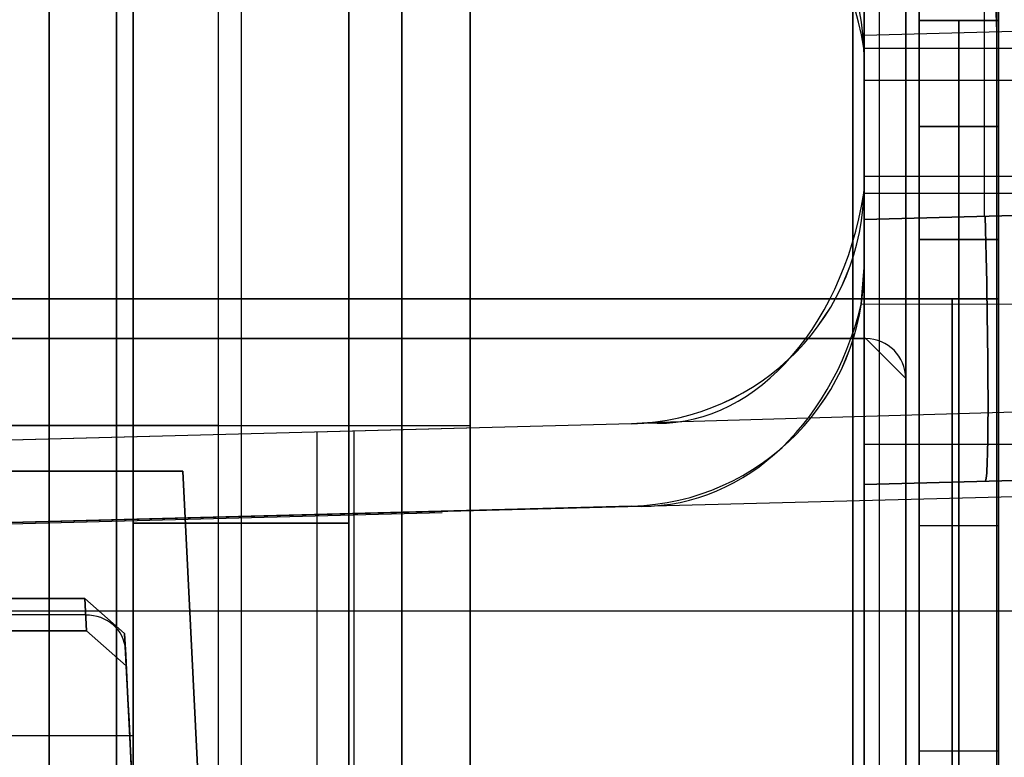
# Model space of a CAD drawing. Extents: x -8 to 8, y 0 to 107.
# Tile 174 of 256: x 2.64 to 6.36, y 20.92 to 23.7. Entities that reach past the tile are written whole.
import ezdxf

# ---------------------------------------------------------------- set-up
doc = ezdxf.new("R2010")
doc.units = 0
doc.layers.add('COUPLER_CASE', color=7, linetype='CONTINUOUS')
doc.layers.add('COUPLER_PCB', color=7, linetype='CONTINUOUS')

msp = doc.modelspace()

# ---------------------------------------------------------------- linework, layer by layer
at = {"layer": 'COUPLER_CASE', "color": 9}
for p, q in [((5.8272, 39.6016, 52.5905), (5.8272, 20.5351, 52.5905)), ((5.8272, 20.5351, 97.0905), (5.8272, 39.6016, 97.0905)), ((5.8272, 28.352, 17.3177), (5.8272, 22.9513, 17.3177)), ((5.8272, 22.9513, 44.7569), (5.8272, 28.352, 44.7569)), ((6.2811, 22.9632, 44.745), (6.2811, 28.3401, 44.745)), ((6.2811, 22.9632, 17.3296), (6.2811, 28.3401, 17.3296)), ((6.3272, 16.1953, 140.4641), (6.3272, 24.3581, 140.4641)), ((5.8272, 24.345, 140.451), (5.8272, 16.1822, 140.451)), ((5.8272, 23.8696, 144.7938), (5.8272, 23.0803, 144.7938)), ((5.8272, 23.0803, 143.0592), (5.8272, 23.8696, 143.0592)), ((5.8272, 23.8696, 143.9265), (5.8272, 23.0803, 143.9265)), ((6.8272, 23.6714, 10.5315), (5.8272, 23.6452, 10.5577)), ((5.8272, 20.5351, 10.5577), (5.8272, 23.6452, 10.5577)), ((6.3272, 20.5481, 10.5446), (6.3272, 23.6583, 10.5446)), ((5.8264, 23.597, 6.6269), (8.3182, 23.5964, 6.5617)), ((5.8264, 23.597, 6.6269), (5.8272, 23.5597, 6.6272)), ((5.8272, 23.5597, 6.6272), (5.8272, 23.5597, 8.3373)), ((5.8272, 22.7697, 6.6342), (5.8272, 23.5597, 6.6272)), ((5.8272, 23.5597, 8.3373), (5.8272, 22.7697, 8.3373)), ((5.8272, 23.5597, 7.4823), (5.8272, 22.7697, 7.4823)), ((5.8272, 23.4749, 144.7938), (5.8272, 23.4749, 143.0592)), ((8.3142, 23.4749, 144.8589), (5.8272, 23.4749, 144.7938)), ((5.8272, 23.1647, 8.3373), (5.8272, 23.1647, 6.6307)), ((5.8272, 23.1137, 6.6312), (8.3188, 23.1137, 6.5659)), ((5.8267, 23.0505, 144.7938), (8.3142, 23.0505, 144.8589)), ((5.8272, 23.0803, 144.7938), (5.8272, 23.0803, 143.0592)), ((6.735, 22.9751, 17.3415), (5.8272, 22.9513, 17.3177)), ((5.8272, 22.9513, 44.7569), (6.735, 22.9751, 44.7331)), ((5.8163, 22.6305, 6.6357), (5.8272, 22.7697, 6.6342)), ((5.8272, 22.7697, 8.3373), (5.8272, 22.7697, 6.6342)), ((8.3194, 22.6343, 6.5701), (5.8163, 22.6305, 6.6357)), ((7.5481, 22.2586, 145.515), (5.011, 22.1842, 145.5814)), ((4.9507, 22.1806, 145.583), (-0.0178, 22.0505, 145.7131)), ((4.9507, 22.1806, 144.3976), (0.5734, 22.066, 144.3976)), ((4.9507, 22.1806, 143.0821), (0.9822, 22.0767, 143.186)), ((5.011, 22.1842, 145.5814), (4.9507, 22.1806, 145.583)), ((4.9507, 22.1806, 143.0821), (4.9507, 22.1806, 145.583)), ((3.7651, 20.8003, 145.614), (3.7651, 22.1496, 145.614)), ((3.9047, 20.7967, 143.1095), (3.9047, 22.1532, 143.1095)), ((5.8272, 22.1032, 10.5577), (6.8272, 22.1032, 10.5315)), ((5.8272, 21.9516, 18.3174), (6.735, 21.9754, 18.3412)), ((6.735, 21.9754, 43.7334), (5.8272, 21.9516, 43.7572)), ((6.735, 21.9754, 31.0373), (5.8272, 21.9516, 31.0373)), ((-0.0178, 21.7399, 5.6834), (7.5481, 21.9365, 5.8815)), ((5.8272, 21.9516, 18.3174), (5.8272, 21.9516, 43.7572)), ((6.2811, 21.9635, 43.7453), (6.2811, 21.9635, 18.3293)), ((4.9507, 21.87, 5.8987), (-0.0178, 21.7399, 5.9062)), ((0.9822, 21.7661, 8.2104), (4.9507, 21.87, 8.3143)), ((4.9507, 21.87, 7.1065), (0.9822, 21.7661, 7.1065)), ((4.9507, 21.87, 5.8987), (4.9507, 21.87, 8.3143)), ((4.2371, 21.8451, 5.7948), (-0.0178, 21.7337, 5.7948)), ((3.7651, 18.9795, 5.7824), (3.7651, 21.8327, 5.7824)), ((3.9047, 20.4847, 8.287), (3.9047, 21.8426, 8.287)), ((-0.0178, 21.4749, 145.7131), (7.5481, 21.4749, 145.515))]:
    msp.add_line(p, q, dxfattribs=at)
at = {"layer": 'COUPLER_CASE', "color": 9, "extrusion": (-0.703759, -0.016912, 0.710237)}
msp.add_arc((-23.2149, 8.112, 0.2072), 1.1177, 102.1519, 183.1544, dxfattribs=at)
at = {"layer": 'COUPLER_CASE', "color": 9, "extrusion": (-0.026177, -2.15005e-12, 0.999657)}
msp.add_arc((-23.5596, 5.1433, 8.1819), 0.9001, 90.0095, 178.5102, dxfattribs=at)
at = {"layer": 'COUPLER_CASE', "color": 9}
for centre, start, end in [((4.9272, 23.5597, 7.0754), 0, 88.5), ((4.9272, 23.0803, 144.3211), 271.5, 0), ((4.9272, 22.7697, 7.118), 271.5, 0)]:
    msp.add_arc(centre, 0.9, start, end, dxfattribs=at)
at = {"layer": 'COUPLER_CASE', "color": 9, "extrusion": (0.999315, 0.026168, -0.026168)}
for centre, radius, start, end in [((23.4841, 11.4227, 6.666), 0.7, 270.0393, 360), ((22.7916, 43.9097, 5.7091), 1, 90.0393, 180)]:
    msp.add_arc(centre, radius, start, end, dxfattribs=at)
at = {"layer": 'COUPLER_CASE', "color": 9, "extrusion": (1, -4.28911e-14, 4.28911e-14)}
msp.add_arc((23.6453, 11.2574, 5.8272), 0.6997, 269.9919, 0.0081, dxfattribs=at)
at = {"layer": 'COUPLER_CASE', "color": 9, "extrusion": (0.026177, -7.73712e-14, 0.999657)}
msp.add_arc((23.0805, -1.1802, 143.1627), 0.9001, 181.4898, 269.9905, dxfattribs=at)
at = {"layer": 'COUPLER_CASE', "color": 9, "extrusion": (0.703989, -0.01729, 0.71)}
msp.add_arc((23.3985, 99.3082, 106.5069), 1.0986, 177.8896, 258.8827, dxfattribs=at)
at = {"layer": 'COUPLER_CASE', "color": 9, "extrusion": (-0.026177, 2.58647e-12, 0.999657)}
msp.add_arc((-23.0803, 8.7157, 144.5916), 0.8997, 88.102, 90, dxfattribs=at)
at = {"layer": 'COUPLER_CASE', "color": 9, "extrusion": (1, 1.71565e-14, 1.71565e-14)}
msp.add_arc((22.9511, 18.3172, 5.8272), 0.9995, 179.9919, 270.0081, dxfattribs=at)
at = {"layer": 'COUPLER_CASE', "color": 9, "extrusion": (1, -1.28673e-14, 1.28673e-14)}
msp.add_arc((22.9511, 43.7573, 5.8272), 0.9995, 89.9919, 180.0081, dxfattribs=at)
at = {"layer": 'COUPLER_CASE', "color": 9, "extrusion": (0.999315, 0.026168, 0.026168)}
msp.add_arc((22.7916, 18.1436, 7.3335), 1, 180, 269.9607, dxfattribs=at)
at = {"layer": 'COUPLER_CASE', "color": 9, "extrusion": (-0.026177, 2.1556e-12, 0.999657)}
msp.add_arc((-22.7698, 5.1433, 8.1819), 0.9001, 1.4898, 89.9905, dxfattribs=at)
at = {"layer": 'COUPLER_CASE', "color": 9, "extrusion": (-0.610469, -0.069764, 0.788962)}
msp.add_arc((-22.3185, 9.6127, 0.1058), 1.1616, 352.6536, 64.7893, dxfattribs=at)
at = {"layer": 'COUPLER_CASE', "color": 9, "extrusion": (1, 0, 0)}
msp.add_arc((22.7337, 5.7948, 4.1508), 0.8908, 173.2217, 180.1454, dxfattribs=at)
at = {"layer": 'COUPLER_PCB', "color": 254}
for p, q in [((5.784, 37.8017, 79.9105), (5.784, 18.2517, 79.9105)), ((5.784, 18.2517, 95.4105), (5.784, 37.8017, 95.4105)), ((5.784, 37.8017, 54.4105), (5.784, 18.2517, 54.4105)), ((5.784, 18.2517, 69.9105), (5.784, 37.8017, 69.9105)), ((5.884, 37.8017, 95.3105), (5.884, 18.2517, 95.3105)), ((5.884, 37.8017, 80.0105), (5.884, 18.2517, 80.0105)), ((5.884, 37.8017, 69.8105), (5.884, 18.2517, 69.8105)), ((5.884, 37.8017, 54.5105), (5.884, 18.2517, 54.5105)), ((5.984, 37.8017, 95.7605), (5.984, 22.6517, 95.7605)), ((5.984, 22.6517, 79.5605), (5.984, 37.8017, 79.5605)), ((5.984, 22.6517, 79.8605), (5.984, 37.8017, 79.8605)), ((5.984, 37.8017, 95.4605), (5.984, 22.6517, 95.4605)), ((5.984, 18.2517, 80.1105), (5.984, 37.8017, 80.1105)), ((5.984, 37.8017, 95.2105), (5.984, 18.2517, 95.2105)), ((5.984, 37.8017, 70.2605), (5.984, 22.6517, 70.2605)), ((5.984, 22.6517, 54.0605), (5.984, 37.8017, 54.0605)), ((5.984, 22.6517, 54.3605), (5.984, 37.8017, 54.3605)), ((5.984, 37.8017, 69.9605), (5.984, 22.6517, 69.9605)), ((5.984, 18.2517, 54.6105), (5.984, 37.8017, 54.6105)), ((5.984, 37.8017, 69.7105), (5.984, 18.2517, 69.7105)), ((6.034, 22.6517, 95.4105), (6.034, 37.8017, 95.4105)), ((6.034, 37.8017, 79.9105), (6.034, 22.6517, 79.9105)), ((6.034, 37.8017, 87.6605), (6.034, 23.7017, 87.6605)), ((6.034, 22.6517, 69.9105), (6.034, 37.8017, 69.9105)), ((6.034, 37.8017, 54.4105), (6.034, 22.6517, 54.4105)), ((6.034, 37.8017, 62.1605), (6.034, 23.7017, 62.1605)), ((6.334, 22.6517, 95.4105), (6.334, 37.8017, 95.4105)), ((6.334, 37.8017, 79.9105), (6.334, 22.6517, 79.9105)), ((6.334, 37.8017, 87.6605), (6.334, 23.7017, 87.6605)), ((6.334, 22.6517, 69.9105), (6.334, 37.8017, 69.9105)), ((6.334, 37.8017, 54.4105), (6.334, 22.6517, 54.4105)), ((6.334, 37.8017, 62.1605), (6.334, 23.7017, 62.1605)), ((3.009, 32.6517, 81.7105), (3.009, 18.2517, 81.7105)), ((3.009, 18.2517, 93.6105), (3.009, 32.6517, 93.6105)), ((3.009, 32.6517, 56.2105), (3.009, 18.2517, 56.2105)), ((3.009, 18.2517, 68.1105), (3.009, 32.6517, 68.1105)), ((4.084, 19.6417, 84.5105), (4.084, 26.3417, 84.5105)), ((4.084, 26.3417, 90.8105), (4.084, 19.6417, 90.8105)), ((4.084, 18.2517, 81.7105), (4.084, 26.3417, 81.7105)), ((4.084, 26.3417, 93.6105), (4.084, 18.2517, 93.6105)), ((4.084, 18.0517, 83.0105), (4.084, 26.3417, 83.0105)), ((4.084, 18.0517, 92.3105), (4.084, 26.3417, 92.3105)), ((4.084, 19.6417, 59.0105), (4.084, 26.3417, 59.0105)), ((4.084, 26.3417, 65.3105), (4.084, 19.6417, 65.3105)), ((4.084, 18.2517, 56.2105), (4.084, 26.3417, 56.2105)), ((4.084, 26.3417, 68.1105), (4.084, 18.2517, 68.1105)), ((4.084, 18.0517, 57.5105), (4.084, 26.3417, 57.5105)), ((4.084, 18.0517, 66.8105), (4.084, 26.3417, 66.8105)), ((5.984, 24.9017, 84.5105), (5.984, 19.6417, 84.5105)), ((5.984, 19.6417, 90.8105), (5.984, 24.9017, 90.8105)), ((5.984, 24.9017, 59.0105), (5.984, 19.6417, 59.0105)), ((5.984, 19.6417, 65.3105), (5.984, 24.9017, 65.3105)), ((6.034, 23.7017, 90.8605), (6.334, 23.7017, 90.8605)), ((6.034, 19.8903, 90.8605), (6.034, 23.7017, 90.8605)), ((6.034, 23.7017, 90.8605), (6.034, 23.7017, 84.4605)), ((6.034, 23.7017, 84.4605), (6.334, 23.7017, 84.4605)), ((6.034, 23.7017, 84.4605), (6.034, 19.8903, 84.4605)), ((6.334, 23.7017, 87.6605), (6.034, 23.7017, 87.6605)), ((6.034, 23.7017, 65.3605), (6.334, 23.7017, 65.3605)), ((6.034, 19.8903, 65.3605), (6.034, 23.7017, 65.3605)), ((6.034, 23.7017, 65.3605), (6.034, 23.7017, 58.9605)), ((6.034, 23.7017, 58.9605), (6.334, 23.7017, 58.9605)), ((6.034, 23.7017, 58.9605), (6.034, 19.8903, 58.9605)), ((6.334, 23.7017, 62.1605), (6.034, 23.7017, 62.1605)), ((6.184, 23.7017, 90.8605), (6.184, 19.8903, 90.8605)), ((6.184, 23.7017, 84.4605), (6.184, 23.7017, 90.8605)), ((6.184, 19.8903, 84.4605), (6.184, 23.7017, 84.4605)), ((6.184, 23.7017, 65.3605), (6.184, 19.8903, 65.3605)), ((6.184, 23.7017, 58.9605), (6.184, 23.7017, 65.3605)), ((6.184, 19.8903, 58.9605), (6.184, 23.7017, 58.9605)), ((6.334, 23.7017, 90.8605), (6.334, 19.8903, 90.8605)), ((6.334, 23.7017, 84.4605), (6.334, 23.7017, 90.8605)), ((6.334, 19.8903, 84.4605), (6.334, 23.7017, 84.4605)), ((6.334, 23.7017, 65.3605), (6.334, 19.8903, 65.3605)), ((6.334, 23.7017, 58.9605), (6.334, 23.7017, 65.3605)), ((6.334, 19.8903, 58.9605), (6.334, 23.7017, 58.9605)), ((6.334, 23.3017, 93.5355), (6.034, 23.3017, 93.5355)), ((6.034, 23.3017, 93.5355), (6.034, 23.3017, 92.5355)), ((6.034, 23.3017, 92.5355), (6.334, 23.3017, 92.5355)), ((6.034, 23.3017, 82.7855), (6.034, 23.3017, 81.7855)), ((6.034, 23.3017, 81.7855), (6.334, 23.3017, 81.7855)), ((6.334, 23.3017, 82.7855), (6.034, 23.3017, 82.7855)), ((6.334, 23.3017, 93.0355), (6.034, 23.3017, 93.0355)), ((6.334, 23.3017, 82.2855), (6.034, 23.3017, 82.2855)), ((6.334, 23.3017, 68.0355), (6.034, 23.3017, 68.0355)), ((6.034, 23.3017, 68.0355), (6.034, 23.3017, 67.0355)), ((6.034, 23.3017, 67.0355), (6.334, 23.3017, 67.0355)), ((6.034, 23.3017, 57.2855), (6.034, 23.3017, 56.2855)), ((6.034, 23.3017, 56.2855), (6.334, 23.3017, 56.2855)), ((6.334, 23.3017, 57.2855), (6.034, 23.3017, 57.2855)), ((6.334, 23.3017, 67.5355), (6.034, 23.3017, 67.5355)), ((6.334, 23.3017, 56.7855), (6.034, 23.3017, 56.7855)), ((6.184, 23.3017, 92.5355), (6.184, 23.3017, 93.5355)), ((6.184, 23.3017, 81.7855), (6.184, 23.3017, 82.7855)), ((6.184, 23.3017, 67.0355), (6.184, 23.3017, 68.0355)), ((6.184, 23.3017, 56.2855), (6.184, 23.3017, 57.2855)), ((6.334, 23.3017, 92.5355), (6.334, 23.3017, 93.5355)), ((6.334, 23.3017, 81.7855), (6.334, 23.3017, 82.7855)), ((6.334, 23.3017, 67.0355), (6.334, 23.3017, 68.0355)), ((6.334, 23.3017, 56.2855), (6.334, 23.3017, 57.2855)), ((6.034, 19.0174, 94.187), (6.034, 22.8752, 93.9848)), ((6.034, 22.8752, 93.9848), (6.334, 22.8752, 93.9848)), ((6.334, 22.8752, 92.0861), (6.034, 22.8752, 92.0861)), ((6.034, 22.8752, 92.0861), (6.034, 19.0174, 91.8839)), ((6.334, 22.8752, 81.3361), (6.034, 22.8752, 81.3361)), ((6.034, 22.8752, 81.3361), (6.034, 19.0174, 81.1339)), ((6.034, 19.0174, 83.437), (6.034, 22.8752, 83.2348)), ((6.034, 22.8752, 83.2348), (6.334, 22.8752, 83.2348)), ((6.034, 19.0174, 68.687), (6.034, 22.8752, 68.4848)), ((6.034, 22.8752, 68.4848), (6.334, 22.8752, 68.4848)), ((6.334, 22.8752, 66.5861), (6.034, 22.8752, 66.5861)), ((6.034, 22.8752, 66.5861), (6.034, 19.0174, 66.3839)), ((6.334, 22.8752, 55.8361), (6.034, 22.8752, 55.8361)), ((6.034, 22.8752, 55.8361), (6.034, 19.0174, 55.6339)), ((6.034, 19.0174, 57.937), (6.034, 22.8752, 57.7348)), ((6.034, 22.8752, 57.7348), (6.334, 22.8752, 57.7348)), ((6.184, 22.8752, 93.9848), (6.184, 19.0174, 94.187)), ((6.184, 19.0174, 91.8839), (6.184, 22.8752, 92.0861)), ((6.184, 19.0174, 81.1339), (6.184, 22.8752, 81.3361)), ((6.184, 22.8752, 83.2348), (6.184, 19.0174, 83.437)), ((6.184, 22.8752, 68.4848), (6.184, 19.0174, 68.687)), ((6.184, 19.0174, 66.3839), (6.184, 22.8752, 66.5861)), ((6.184, 19.0174, 55.6339), (6.184, 22.8752, 55.8361)), ((6.184, 22.8752, 57.7348), (6.184, 19.0174, 57.937)), ((6.334, 22.8752, 93.9848), (6.334, 19.0174, 94.187)), ((6.334, 19.0174, 91.8839), (6.334, 22.8752, 92.0861)), ((6.334, 19.0174, 81.1339), (6.334, 22.8752, 81.3361)), ((6.334, 22.8752, 83.2348), (6.334, 19.0174, 83.437)), ((6.334, 22.8752, 68.4848), (6.334, 19.0174, 68.687)), ((6.334, 19.0174, 66.3839), (6.334, 22.8752, 66.5861)), ((6.334, 19.0174, 55.6339), (6.334, 22.8752, 55.8361)), ((6.334, 22.8752, 57.7348), (6.334, 19.0174, 57.937)), ((5.984, 22.6517, 95.4605), (-0.366, 22.6517, 95.4605)), ((-0.366, 22.6517, 79.8605), (5.984, 22.6517, 79.8605)), ((6.2868, 22.6517, 95.5855), (-0.366, 22.6517, 95.5855)), ((6.2868, 22.6517, 79.7355), (-0.366, 22.6517, 79.7355)), ((5.984, 22.6517, 69.9605), (-0.366, 22.6517, 69.9605)), ((-0.366, 22.6517, 54.3605), (5.984, 22.6517, 54.3605)), ((6.2868, 22.6517, 70.0855), (-0.366, 22.6517, 70.0855)), ((6.2868, 22.6517, 54.2355), (-0.366, 22.6517, 54.2355)), ((5.984, 22.6517, 95.7605), (-0.116, 22.6517, 95.7605)), ((-0.116, 22.6517, 79.5605), (5.984, 22.6517, 79.5605)), ((5.984, 22.6517, 70.2605), (-0.116, 22.6517, 70.2605)), ((-0.116, 22.6517, 54.0605), (5.984, 22.6517, 54.0605)), ((2.984, 22.6517, 95.7605), (2.984, 22.6517, 95.4605)), ((2.984, 22.6517, 79.8605), (2.984, 22.6517, 79.5605)), ((2.984, 22.6517, 70.2605), (2.984, 22.6517, 69.9605)), ((2.984, 22.6517, 54.3605), (2.984, 22.6517, 54.0605)), ((6.034, 22.6517, 95.4105), (5.984, 22.6517, 95.4605)), ((5.984, 22.6517, 79.8605), (6.034, 22.6517, 79.9105)), ((6.034, 22.6517, 69.9105), (5.984, 22.6517, 69.9605)), ((5.984, 22.6517, 54.3605), (6.034, 22.6517, 54.4105)), ((6.034, 22.6517, 95.4105), (6.034, 18.0517, 95.4105)), ((6.334, 22.6517, 95.4105), (6.034, 22.6517, 95.4105)), ((6.034, 18.0517, 79.9105), (6.034, 22.6517, 79.9105)), ((6.034, 22.6517, 79.9105), (6.334, 22.6517, 79.9105)), ((6.034, 22.6517, 69.9105), (6.034, 18.0517, 69.9105)), ((6.334, 22.6517, 69.9105), (6.034, 22.6517, 69.9105)), ((6.034, 18.0517, 54.4105), (6.034, 22.6517, 54.4105)), ((6.034, 22.6517, 54.4105), (6.334, 22.6517, 54.4105)), ((6.159, 17.7486, 95.4105), (6.159, 22.6517, 95.4105)), ((6.159, 22.6517, 79.9105), (6.159, 17.7486, 79.9105)), ((6.159, 17.7486, 69.9105), (6.159, 22.6517, 69.9105)), ((6.159, 22.6517, 54.4105), (6.159, 17.7486, 54.4105)), ((6.334, 18.0517, 95.4105), (6.334, 22.6517, 95.4105)), ((6.334, 22.6517, 79.9105), (6.334, 18.0517, 79.9105)), ((6.334, 18.0517, 69.9105), (6.334, 22.6517, 69.9105)), ((6.334, 22.6517, 54.4105), (6.334, 18.0517, 54.4105)), ((5.834, 22.5017, 79.8605), (-0.366, 22.5017, 79.8605)), ((-0.366, 22.5017, 95.4605), (5.834, 22.5017, 95.4605)), ((5.834, 22.5017, 79.7105), (-0.366, 22.5017, 79.7105)), ((5.834, 22.5017, 95.6105), (-0.366, 22.5017, 95.6105)), ((5.834, 22.5017, 54.3605), (-0.366, 22.5017, 54.3605)), ((-0.366, 22.5017, 69.9605), (5.834, 22.5017, 69.9605)), ((5.834, 22.5017, 54.2105), (-0.366, 22.5017, 54.2105)), ((5.834, 22.5017, 70.1105), (-0.366, 22.5017, 70.1105)), ((-0.116, 22.5017, 79.5605), (5.834, 22.5017, 79.5605)), ((5.834, 22.5017, 95.7605), (-0.116, 22.5017, 95.7605)), ((-0.116, 22.5017, 54.0605), (5.834, 22.5017, 54.0605)), ((5.834, 22.5017, 70.2605), (-0.116, 22.5017, 70.2605)), ((2.734, 22.5017, 79.8605), (2.734, 22.5017, 79.5605)), ((2.734, 22.5017, 95.7605), (2.734, 22.5017, 95.4605)), ((2.734, 22.5017, 54.3605), (2.734, 22.5017, 54.0605)), ((2.734, 22.5017, 70.2605), (2.734, 22.5017, 69.9605)), ((5.834, 22.5017, 95.4605), (5.984, 22.3517, 95.4605)), ((5.834, 22.5017, 79.8605), (5.834, 22.5017, 79.5605)), ((5.834, 22.5017, 95.7605), (5.834, 22.5017, 95.4605)), ((5.834, 22.5017, 69.9605), (5.984, 22.3517, 69.9605)), ((5.834, 22.5017, 54.3605), (5.834, 22.5017, 54.0605)), ((5.834, 22.5017, 70.2605), (5.834, 22.5017, 69.9605)), ((5.984, 18.0517, 79.8605), (5.984, 22.3517, 79.8605)), ((5.984, 22.3517, 79.5605), (5.984, 18.0517, 79.5605)), ((5.984, 18.0517, 95.7605), (5.984, 22.3517, 95.7605)), ((5.984, 22.3517, 95.4605), (5.984, 18.0517, 95.4605)), ((5.984, 22.3517, 79.5605), (5.984, 22.3517, 79.8605)), ((5.984, 22.3517, 95.4605), (5.984, 22.3517, 95.7605)), ((5.984, 17.7489, 79.7355), (5.984, 22.3517, 79.7355)), ((5.984, 17.7489, 95.5855), (5.984, 22.3517, 95.5855)), ((5.984, 18.0517, 54.3605), (5.984, 22.3517, 54.3605)), ((5.984, 22.3517, 54.0605), (5.984, 18.0517, 54.0605)), ((5.984, 18.0517, 70.2605), (5.984, 22.3517, 70.2605)), ((5.984, 22.3517, 69.9605), (5.984, 18.0517, 69.9605)), ((5.984, 22.3517, 54.0605), (5.984, 22.3517, 54.3605)), ((5.984, 22.3517, 69.9605), (5.984, 22.3517, 70.2605)), ((5.984, 17.7489, 54.2355), (5.984, 22.3517, 54.2355)), ((5.984, 17.7489, 70.0855), (5.984, 22.3517, 70.0855)), ((4.084, 22.1967, 81.7105), (4.084, 22.1967, 84.5105)), ((4.084, 22.1967, 90.8105), (4.084, 22.1967, 93.6105)), ((4.084, 22.1967, 56.2105), (4.084, 22.1967, 59.0105)), ((4.084, 22.1967, 65.3105), (4.084, 22.1967, 68.1105)), ((1.409, 22.0017, 79.8605), (3.259, 22.0017, 79.8605)), ((3.259, 22.0017, 79.5605), (1.409, 22.0017, 79.5605)), ((1.409, 22.0017, 95.7605), (3.259, 22.0017, 95.7605)), ((3.259, 22.0017, 95.4605), (1.409, 22.0017, 95.4605)), ((3.259, 22.0017, 79.7105), (1.409, 22.0017, 79.7105)), ((3.259, 22.0017, 95.6105), (1.409, 22.0017, 95.6105)), ((1.409, 22.0017, 54.3605), (3.259, 22.0017, 54.3605)), ((3.259, 22.0017, 54.0605), (1.409, 22.0017, 54.0605)), ((1.409, 22.0017, 70.2605), (3.259, 22.0017, 70.2605)), ((3.259, 22.0017, 69.9605), (1.409, 22.0017, 69.9605)), ((3.259, 22.0017, 54.2105), (1.409, 22.0017, 54.2105)), ((3.259, 22.0017, 70.1105), (1.409, 22.0017, 70.1105)), ((3.259, 22.0017, 79.5605), (3.259, 22.0017, 79.8605)), ((3.434, 18.5017, 79.5605), (3.259, 22.0017, 79.5605)), ((3.259, 22.0017, 79.8605), (3.434, 18.5017, 79.8605)), ((3.259, 22.0017, 95.7605), (3.434, 18.5017, 95.7605)), ((3.259, 22.0017, 95.4605), (3.259, 22.0017, 95.7605)), ((3.434, 18.5017, 95.4605), (3.259, 22.0017, 95.4605)), ((3.434, 18.5017, 79.7105), (3.259, 22.0017, 79.7105)), ((3.434, 18.5017, 95.6105), (3.259, 22.0017, 95.6105)), ((3.259, 22.0017, 54.0605), (3.259, 22.0017, 54.3605)), ((3.434, 18.5017, 54.0605), (3.259, 22.0017, 54.0605)), ((3.259, 22.0017, 54.3605), (3.434, 18.5017, 54.3605)), ((3.259, 22.0017, 70.2605), (3.434, 18.5017, 70.2605)), ((3.259, 22.0017, 69.9605), (3.259, 22.0017, 70.2605)), ((3.434, 18.5017, 69.9605), (3.259, 22.0017, 69.9605)), ((3.434, 18.5017, 54.2105), (3.259, 22.0017, 54.2105)), ((3.434, 18.5017, 70.1105), (3.259, 22.0017, 70.1105)), ((6.334, 21.796, 90.8605), (6.034, 21.796, 90.8605)), ((6.334, 21.796, 84.4605), (6.034, 21.796, 84.4605)), ((6.334, 21.796, 65.3605), (6.034, 21.796, 65.3605)), ((6.334, 21.796, 58.9605), (6.034, 21.796, 58.9605)), ((1.7783, 21.5217, 79.1153), (2.8896, 21.5217, 79.1153)), ((2.8896, 21.5217, 96.2056), (1.7783, 21.5217, 96.2056)), ((1.7783, 21.5217, 53.6153), (2.8896, 21.5217, 53.6153)), ((2.8896, 21.5217, 70.7056), (1.7783, 21.5217, 70.7056)), ((2.8896, 21.5217, 79.1153), (3.0396, 21.3894, 79.0604)), ((3.0396, 21.3894, 79.0604), (2.8896, 21.5217, 79.1153)), ((2.8896, 21.5217, 79.1153), (2.8957, 21.3996, 79.3894)), ((2.8957, 21.3996, 95.9315), (2.8896, 21.5217, 96.2056)), ((2.8896, 21.5217, 96.2056), (3.0396, 21.3894, 96.2605)), ((2.8957, 21.3996, 79.3894), (2.8896, 21.5217, 79.1153)), ((2.8957, 21.3996, 95.9315), (2.8896, 21.5217, 96.2056)), ((2.8896, 21.5217, 53.6153), (3.0396, 21.3894, 53.5604)), ((3.0396, 21.3894, 53.5604), (2.8896, 21.5217, 53.6153)), ((2.8896, 21.5217, 53.6153), (2.8957, 21.3996, 53.8894)), ((2.8957, 21.3996, 70.4315), (2.8896, 21.5217, 70.7056)), ((2.8896, 21.5217, 70.7056), (3.0396, 21.3894, 70.7605)), ((2.8957, 21.3996, 53.8894), (2.8896, 21.5217, 53.6153)), ((2.8957, 21.3996, 70.4315), (2.8896, 21.5217, 70.7056)), ((2.8927, 21.4606, 79.2524), (1.7752, 21.4606, 79.2524)), ((2.8927, 21.4606, 96.0685), (1.7752, 21.4606, 96.0685)), ((2.8927, 21.4606, 53.7524), (1.7752, 21.4606, 53.7524)), ((2.8927, 21.4606, 70.5685), (1.7752, 21.4606, 70.5685)), ((2.8957, 21.3996, 95.9315), (1.7722, 21.3996, 95.9315)), ((1.7722, 21.3996, 79.3894), (2.8957, 21.3996, 79.3894)), ((2.8957, 21.3996, 70.4315), (1.7722, 21.3996, 70.4315)), ((1.7722, 21.3996, 53.8894), (2.8957, 21.3996, 53.8894)), ((2.8957, 21.3996, 79.3894), (3.0457, 21.2672, 79.3349)), ((3.0457, 21.2672, 95.986), (2.8957, 21.3996, 95.9315)), ((2.8957, 21.3996, 53.8894), (3.0457, 21.2672, 53.8349)), ((3.0457, 21.2672, 70.486), (2.8957, 21.3996, 70.4315)), ((3.0457, 21.2672, 79.3349), (3.0396, 21.3894, 79.0604)), ((3.0396, 21.3894, 96.2605), (3.0457, 21.2672, 95.986)), ((3.0457, 21.2672, 53.8349), (3.0396, 21.3894, 53.5604)), ((3.0396, 21.3894, 70.7605), (3.0457, 21.2672, 70.486)), ((6.334, 20.9463, 94.0859), (6.034, 20.9463, 94.0859)), ((6.334, 20.9463, 91.985), (6.034, 20.9463, 91.985)), ((6.334, 20.9463, 81.235), (6.034, 20.9463, 81.235)), ((6.334, 20.9463, 83.3359), (6.034, 20.9463, 83.3359)), ((6.334, 20.9463, 68.5859), (6.034, 20.9463, 68.5859)), ((6.334, 20.9463, 66.485), (6.034, 20.9463, 66.485)), ((6.334, 20.9463, 55.735), (6.034, 20.9463, 55.735)), ((6.334, 20.9463, 57.8359), (6.034, 20.9463, 57.8359))]:
    msp.add_line(p, q, dxfattribs=at)
at = {"layer": 'COUPLER_PCB'}
for p, q in [((3.3928, 17.6016, 18.1602), (3.3928, 26.7456, 18.1602)), ((3.3928, 17.6016, 12.2514), (3.3928, 26.7456, 12.2514)), ((3.3928, 17.6016, 15.2058), (3.3928, 26.7456, 15.2058)), ((3.3928, 17.6016, 32.4765), (3.3928, 26.7456, 32.4765)), ((3.3928, 17.6016, 26.5676), (3.3928, 26.7456, 26.5676)), ((3.3928, 17.6016, 29.5221), (3.3928, 26.7456, 29.5221)), ((-2.516, 22.1736, 18.1602), (3.3928, 22.1736, 18.1602)), ((3.3928, 22.1736, 12.2514), (-2.516, 22.1736, 12.2514)), ((-2.516, 22.1736, 32.4765), (3.3928, 22.1736, 32.4765)), ((3.3928, 22.1736, 26.5676), (-2.516, 22.1736, 26.5676)), ((3.3928, 22.1736, 18.1602), (3.3928, 22.1736, 12.2514)), ((3.3928, 22.1736, 32.4765), (3.3928, 22.1736, 26.5676))]:
    msp.add_line(p, q, dxfattribs=at)
at = {"layer": 'COUPLER_PCB', "color": 250}
for p, q in [((4.342, 26.7456, 26.5676), (4.342, 17.6016, 26.5676)), ((4.342, 17.6016, 18.1602), (4.342, 26.7456, 18.1602)), ((4.342, 26.7456, 22.3639), (4.342, 17.6016, 22.3639)), ((3.072, 26.009, 25.1706), (3.072, 17.6016, 25.1706)), ((3.072, 26.009, 21.6654), (3.072, 17.6016, 21.6654)), ((3.072, 17.6016, 19.5572), (3.072, 26.009, 19.5572)), ((3.072, 26.009, 23.0624), (3.072, 17.6016, 23.0624)), ((3.4784, 26.009, 25.3675), (3.4784, 17.6016, 25.3675)), ((3.4784, 26.009, 22.8656), (3.4784, 17.6016, 22.8656)), ((3.4784, 26.009, 21.8623), (3.4784, 17.6016, 21.8623)), ((3.4784, 26.009, 19.3604), (3.4784, 17.6016, 19.3604)), ((3.8848, 26.009, 25.5643), (3.8848, 17.6016, 25.5643)), ((3.8848, 17.6016, 22.6687), (3.8848, 26.009, 22.6687)), ((3.8848, 17.6016, 19.1635), (3.8848, 26.009, 19.1635)), ((3.8848, 26.009, 22.0591), (3.8848, 17.6016, 22.0591)), ((3.8848, 26.009, 24.1165), (3.8848, 17.6016, 24.1165)), ((3.8848, 26.009, 20.6113), (3.8848, 17.6016, 20.6113)), ((2.7545, 24.4088, 24.8785), (2.7545, 17.6016, 24.8785)), ((2.7545, 17.6016, 23.3545), (2.7545, 24.4088, 23.3545)), ((2.7545, 24.4088, 21.3733), (2.7545, 17.6016, 21.3733)), ((2.7545, 17.6016, 19.8493), (2.7545, 24.4088, 19.8493)), ((3.072, 17.6016, 24.8785), (3.072, 24.4088, 24.8785)), ((3.072, 24.4088, 23.3545), (3.072, 17.6016, 23.3545)), ((3.072, 17.6016, 21.3733), (3.072, 24.4088, 21.3733)), ((3.072, 24.4088, 19.8493), (3.072, 17.6016, 19.8493)), ((-2.516, 22.1736, 26.5676), (4.342, 22.1736, 26.5676)), ((-2.516, 22.1736, 18.1602), (4.342, 22.1736, 18.1602)), ((4.342, 22.1736, 26.5676), (4.342, 22.1736, 18.1602)), ((3.8848, 21.8053, 25.5643), (3.072, 21.8053, 25.1706)), ((3.072, 21.8053, 23.0624), (3.8848, 21.8053, 22.6687)), ((3.8848, 21.8053, 22.0591), (3.072, 21.8053, 21.6654)), ((3.072, 21.8053, 19.5572), (3.8848, 21.8053, 19.1635)), ((3.072, 21.8053, 25.1706), (3.072, 21.8053, 24.8785)), ((3.072, 21.8053, 23.3545), (3.072, 21.8053, 23.0624)), ((3.072, 21.8053, 21.6654), (3.072, 21.8053, 21.3733)), ((3.072, 21.8053, 19.8493), (3.072, 21.8053, 19.5572)), ((3.8848, 21.8053, 25.5643), (3.8848, 21.8053, 22.6687)), ((3.8848, 21.8053, 22.0591), (3.8848, 21.8053, 19.1635)), ((2.437, 21.0052, 24.8785), (3.072, 21.0052, 24.8785)), ((2.437, 21.0052, 23.3545), (3.072, 21.0052, 23.3545)), ((2.437, 21.0052, 21.3733), (3.072, 21.0052, 21.3733)), ((2.437, 21.0052, 19.8493), (3.072, 21.0052, 19.8493))]:
    msp.add_line(p, q, dxfattribs=at)
at = {"layer": 'COUPLER_PCB', "color": 254, "extrusion": (1, -4.41022e-08, -1.90082e-15)}
for centre in [(22.8517, 93.5355, 6.034), (22.8517, 68.0355, 6.034)]:
    msp.add_arc(centre, 0.45, 0, 87, dxfattribs=at)
at = {"layer": 'COUPLER_PCB', "color": 254, "extrusion": (1, -4.37114e-08, -1.86342e-15)}
for centre, start, end in [((22.8517, 92.5355, 6.034), 273, 0), ((22.8517, 82.7855, 6.034), 0, 87), ((22.8517, 67.0355, 6.034), 273, 0), ((22.8517, 57.2855, 6.034), 0, 87), ((22.8517, 92.5355, 6.334), 273, 0), ((22.8517, 81.7855, 6.334), 273, 0), ((22.8517, 82.7855, 6.334), 0, 87), ((22.8517, 67.0355, 6.334), 273, 0), ((22.8517, 56.2855, 6.334), 273, 0), ((22.8517, 57.2855, 6.334), 0, 87)]:
    msp.add_arc(centre, 0.45, start, end, dxfattribs=at)
at = {"layer": 'COUPLER_PCB', "color": 254, "extrusion": (1, -4.37114e-08, -1.84311e-15)}
for centre in [(22.8517, 81.7855, 6.034), (22.8517, 56.2855, 6.034)]:
    msp.add_arc(centre, 0.45, 273, 0, dxfattribs=at)
at = {"layer": 'COUPLER_PCB', "color": 254, "extrusion": (1, -4.37114e-08, 0)}
for centre, start, end in [((22.8517, 93.5355, 6.184), 0, 87), ((22.8517, 92.5355, 6.184), 273, 0), ((22.8517, 81.7855, 6.184), 273, 0), ((22.8517, 82.7855, 6.184), 0, 87), ((22.8517, 68.0355, 6.184), 0, 87), ((22.8517, 67.0355, 6.184), 273, 0), ((22.8517, 56.2855, 6.184), 273, 0), ((22.8517, 57.2855, 6.184), 0, 87)]:
    msp.add_arc(centre, 0.45, start, end, dxfattribs=at)
at = {"layer": 'COUPLER_PCB', "color": 254, "extrusion": (1, -4.37114e-08, -1.85053e-15)}
for centre in [(22.8517, 93.5355, 6.334), (22.8517, 68.0355, 6.334)]:
    msp.add_arc(centre, 0.45, 0, 87, dxfattribs=at)
at = {"layer": 'COUPLER_PCB', "color": 254, "extrusion": (4.37115e-08, 1, 4.37115e-08)}
for centre in [(-5.984, 95.4105, 22.6517), (-5.984, 69.9105, 22.6517)]:
    msp.add_arc(centre, 0.35, 90, 180, dxfattribs=at)
at = {"layer": 'COUPLER_PCB', "color": 254, "extrusion": (4.37115e-08, 1, 4.37113e-08)}
for centre in [(-5.984, 79.9105, 22.6517), (-5.984, 54.4105, 22.6517)]:
    msp.add_arc(centre, 0.35, 180, 270, dxfattribs=at)
at = {"layer": 'COUPLER_PCB', "color": 254, "extrusion": (4.44301e-08, 1, 4.37884e-08)}
for centre in [(-5.984, 79.9105, 22.6517), (-5.984, 54.4105, 22.6517)]:
    msp.add_arc(centre, 0.05, 180, 270, dxfattribs=at)
at = {"layer": 'COUPLER_PCB', "color": 254, "extrusion": (4.3968e-08, 1, 4.35959e-08)}
for centre in [(-5.984, 95.4105, 22.6517), (-5.984, 69.9105, 22.6517)]:
    msp.add_arc(centre, 0.05, 90, 180, dxfattribs=at)
at = {"layer": 'COUPLER_PCB', "color": 254, "extrusion": (-4.72625e-17, -4.37114e-08, 1)}
for centre in [(5.834, 22.3517, 79.5605), (5.834, 22.3517, 95.7605), (5.834, 22.3517, 54.0605), (5.834, 22.3517, 70.2605)]:
    msp.add_arc(centre, 0.15, 360, 90, dxfattribs=at)
at = {"layer": 'COUPLER_PCB', "color": 254, "extrusion": (2.60058e-11, -4.37166e-08, 1)}
for centre in [(5.834, 22.3517, 79.8605), (5.834, 22.3517, 54.3605)]:
    msp.add_arc(centre, 0.15, 360, 90, dxfattribs=at)
at = {"layer": 'COUPLER_PCB', "color": 254, "extrusion": (-1.3453e-11, -4.37248e-08, 1)}
for centre in [(5.834, 22.3517, 95.4605), (5.834, 22.3517, 69.9605)]:
    msp.add_arc(centre, 0.15, 360, 90, dxfattribs=at)
at = {"layer": 'COUPLER_PCB', "color": 254, "extrusion": (0, -4.37114e-08, 1)}
for centre in [(5.834, 22.3517, 79.7105), (5.834, 22.3517, 95.6105), (5.834, 22.3517, 54.2105), (5.834, 22.3517, 70.1105)]:
    msp.add_arc(centre, 0.15, 360, 90, dxfattribs=at)
at = {"layer": 'COUPLER_PCB', "color": 254, "extrusion": (0.020345, -0.406902, 0.913245)}
for centre in [(3.9539, 51.5808, 63.7067), (3.9539, 41.1919, 40.419)]:
    msp.add_arc(centre, 0.15, 0, 87.3856, dxfattribs=at)
at = {"layer": 'COUPLER_PCB', "color": 254, "extrusion": (-0.020345, 0.406902, 0.913245)}
for centre in [(-3.9539, 19.8467, 96.4043), (-3.9539, 9.4577, 73.1165)]:
    msp.add_arc(centre, 0.15, 180.0004, 267.3856, dxfattribs=at)
at = {"layer": 'COUPLER_PCB', "color": 254, "extrusion": (0.998752, 0.049938, 6.60049e-09)}
for centre in [(20.2024, 81.6794, 4.1039), (20.2024, 56.1794, 4.1039)]:
    msp.add_arc(centre, 2.8064, 235.0412, 291.0609, dxfattribs=at)
at = {"layer": 'COUPLER_PCB', "color": 254, "extrusion": (0.998752, 0.049938, 2.17879e-09)}
for centre in [(20.2024, 81.6794, 4.1039), (20.2024, 56.1794, 4.1039)]:
    msp.add_arc(centre, 2.8064, 235.0412, 291.0609, dxfattribs=at)
at = {"layer": 'COUPLER_PCB', "color": 254, "extrusion": (0.998752, 0.049938, 2.15977e-09)}
for centre in [(20.2024, 93.6415, 4.1039), (20.2024, 68.1415, 4.1039)]:
    msp.add_arc(centre, 2.8064, 68.939, 124.9588, dxfattribs=at)
at = {"layer": 'COUPLER_PCB', "color": 254, "extrusion": (0.998752, 0.049938, 2.18505e-09)}
for centre in [(20.2024, 81.6787, 4.1039), (20.2024, 56.1787, 4.1039)]:
    msp.add_arc(centre, 2.5058, 235.0412, 290.7094, dxfattribs=at)
at = {"layer": 'COUPLER_PCB', "color": 254, "extrusion": (0.998752, 0.049938, 2.1575e-09)}
for centre in [(20.2024, 93.6422, 4.1039), (20.2024, 68.1422, 4.1039)]:
    msp.add_arc(centre, 2.5058, 69.2906, 124.9588, dxfattribs=at)

doc.saveas('drawing.dxf')
